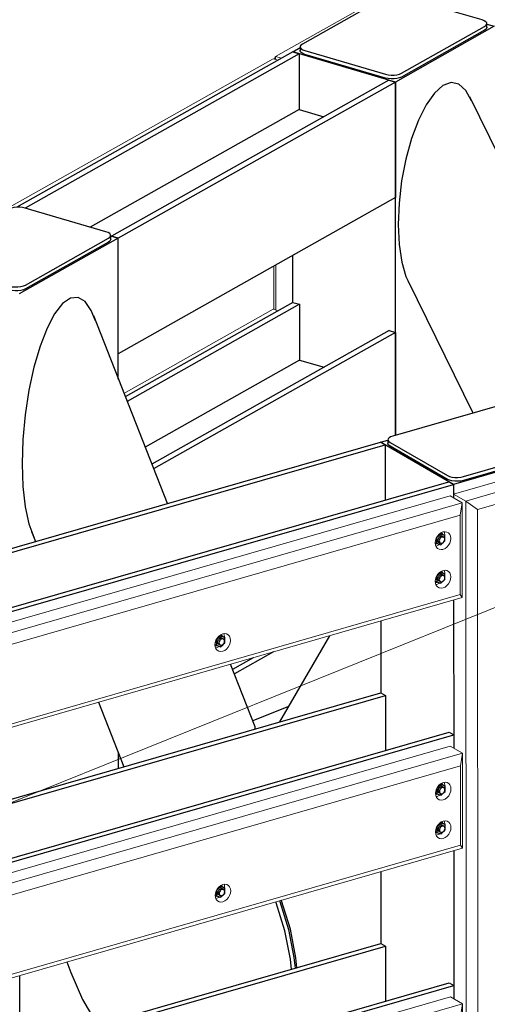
# Model space of a CAD drawing. Header units: millimetres. Extents: x -236694 to -141708, y -41476 to 103952.
# Tile 41 of 103: x -183915 to -182808, y -36654 to -34320. Entities that reach past the tile are written whole.
import ezdxf

# ---------------------------------------------------------------- set-up
doc = ezdxf.new("R2010")
doc.units = ezdxf.units.MM
for name, color, linetype, lineweight in [('N-CO-BC-BETONVORM-G', 50, 'Continuous', 25), ('N-CO-KC-KUNSTSTOFVORM-G', 7, 'Continuous', 13), ('N-CO-SC-STAALVORM-G', 10, 'Continuous', 25), ('X-XX-AL-VERWIJZING_DOORSNEDE-G-5', 8, 'Continuous', 18)]:
    doc.layers.add(name, color=color, linetype=linetype, lineweight=lineweight)

# ---------------------------------------------------------------- blocks, each defined once
blk = doc.blocks.new('NLI_Balk_Buis - ø813_20-3690250-3D dubbel geleidewerk')
at = {"layer": 'N-CO-SC-STAALVORM-G'}
blk.add_line((-236265.5, -35947.9), (-236350.4, -35982.1), dxfattribs=at)
blk.add_polyline3d([(-236245.9, -36567.1, 0), (-236248.4, -36543.8, 0), (-236261.3, -36476, 0), (-236282.4, -36408.7, 0), (-236283, -36407.2, 0)], dxfattribs=at)
blk = doc.blocks.new('SF_Stalen afdekplaat12 - SF_Stalen afdekplaat-3672453-3D dubbel geleidewerk')
at = {"layer": 'N-CO-SC-STAALVORM-G'}
for points in [[(-236258.8, -36570.9, 0), (-236261.4, -36546.5, 0), (-236274.2, -36479.7, 0), (-236294.9, -36413.5, 0), (-236295.9, -36410.9, 0)], [(-236287, -36408.4, 0), (-236286.4, -36410.1, 0), (-236265.6, -36476.3, 0), (-236252.9, -36543, 0), (-236250.2, -36568.4, 0)], [(-236790.6, -36553.2, 0), (-236781.7, -36578.7, 0), (-236753.5, -36642.4, 0), (-236718.8, -36701.7, 0), (-236718.2, -36702.6, 0)]]:
    blk.add_polyline3d(points, dxfattribs=at)
blk = doc.blocks.new('GM_afdekklepje - GM_afdekklepje-3673590-3D dubbel geleidewerk')
at = {"layer": 'N-CO-SC-STAALVORM-G'}
for p, q in [((-236698.3, -34822.9), (-236889.5, -34766.7)), ((-236927.2, -34769.2), (-237124.1, -34880.2)), ((-236889.1, -34949.2), (-236692.2, -34838.2)), ((-236687.1, -34840.9), (-236687.1, -34831.8)), ((-236692.2, -34847.4), (-236889.1, -34958.3)), ((-237129.2, -34886.6), (-237129.2, -34895.7)), ((-237118, -34895.5), (-236926.8, -34951.6)), ((-236926.8, -34960.8), (-237118, -34904.6))]:
    blk.add_line(p, q, dxfattribs=at)
for points in [[(-236889.5, -34766.7, 0), (-236895.7, -34765.4, 0), (-236902.6, -34764.7, 0), (-236909.6, -34764.8, 0), (-236916.4, -34765.6, 0), (-236922.4, -34767.1, 0), (-236927.2, -34769.2, 0)], [(-236692.2, -34838.2, 0), (-236688.9, -34835.7, 0), (-236687.2, -34832.9, 0), (-236687.4, -34830, 0), (-236689.4, -34827.3, 0), (-236693.1, -34824.8, 0), (-236698.3, -34822.9, 0)], [(-236687.1, -34840.2, 0), (-236687.2, -34842, 0), (-236688.8, -34844.8, 0), (-236692.2, -34847.4, 0)], [(-237124.1, -34880.2, 0), (-237127.4, -34882.7, 0), (-237129.1, -34885.5, 0), (-237128.9, -34888.3, 0), (-237126.8, -34891.1, 0), (-237123.2, -34893.5, 0), (-237118, -34895.5, 0)], [(-237118, -34904.6, 0), (-237123.1, -34902.7, 0), (-237126.8, -34900.2, 0), (-237128.9, -34897.5, 0), (-237129.1, -34894.6, 0)], [(-236926.8, -34951.6, 0), (-236920.6, -34953, 0), (-236913.7, -34953.7, 0), (-236906.7, -34953.6, 0), (-236899.9, -34952.8, 0), (-236893.9, -34951.2, 0), (-236889.1, -34949.2, 0)], [(-236889.1, -34958.3, 0), (-236893.9, -34960.4, 0), (-236899.9, -34961.9, 0), (-236906.7, -34962.7, 0), (-236913.7, -34962.8, 0), (-236920.6, -34962.1, 0), (-236926.8, -34960.8, 0)]]:
    blk.add_polyline3d(points, dxfattribs=at)
blk = doc.blocks.new('GM_afdekklepje - GM_afdekklepje-3582460-3D dubbel geleidewerk')
at = {"layer": 'N-CO-SC-STAALVORM-G'}
for p, q in [((-235744.2, -35227.9), (-236018.8, -35306.9)), ((-235570.5, -35308.9), (-235706.6, -35230.5)), ((-236030.2, -35315.9), (-236030.2, -35325)), ((-236025.3, -35322.2), (-235889.2, -35400.6)), ((-235851.6, -35403.2), (-235577, -35324.2)), ((-235565.6, -35324.4), (-235565.6, -35315.2)), ((-235889.2, -35409.7), (-236025.3, -35331.3)), ((-235577, -35333.3), (-235851.6, -35412.4))]:
    blk.add_line(p, q, dxfattribs=at)
for points in [[(-235706.6, -35230.5, 0), (-235711.4, -35228.4, 0), (-235717.3, -35226.9, 0), (-235724.1, -35226, 0), (-235731.1, -35225.9, 0), (-235738, -35226.5, 0), (-235744.2, -35227.9, 0)], [(-236025.3, -35331.3, 0), (-236028.5, -35328.8, 0), (-236030.1, -35326, 0), (-236030.2, -35325, 0)], [(-236018.8, -35306.9, 0), (-236024, -35308.8, 0), (-236027.7, -35311.3, 0), (-236029.8, -35314, 0), (-236030.1, -35316.9, 0), (-236028.5, -35319.7, 0), (-236025.3, -35322.2, 0)], [(-235577, -35324.2, 0), (-235571.9, -35322.3, 0), (-235568.1, -35319.8, 0), (-235566, -35317.1, 0), (-235565.7, -35314.2, 0), (-235567.3, -35311.4, 0), (-235570.5, -35308.9, 0)], [(-235565.7, -35323.4, 0), (-235566, -35326.2, 0), (-235568.1, -35329, 0), (-235571.9, -35331.4, 0), (-235577, -35333.3, 0)], [(-235889.2, -35400.6, 0), (-235884.4, -35402.7, 0), (-235878.5, -35404.2, 0), (-235871.7, -35405.1, 0), (-235864.7, -35405.2, 0), (-235857.8, -35404.6, 0), (-235851.6, -35403.2, 0)], [(-235851.6, -35412.4, 0), (-235857.8, -35413.7, 0), (-235864.7, -35414.3, 0), (-235871.7, -35414.2, 0), (-235878.5, -35413.4, 0), (-235884.4, -35411.8, 0), (-235889.2, -35409.7, 0)]]:
    blk.add_polyline3d(points, dxfattribs=at)
blk = doc.blocks.new('GM_Hakorit_2850 - GM_Hakorit_2850-3594086-3D dubbel geleidewerk')
at = {"layer": 'N-CO-KC-KUNSTSTOFVORM-G'}
for p, q in [((-235548, -35350.3), (-235874.8, -35444.4)), ((-235846, -35461), (-235519.2, -35366.9)), ((-235524, -35396.5), (-235818.1, -35481.2)), ((-235874.8, -35444.4), (-235846, -35461)), ((-235874.8, -35452.8), (-235874.8, -35444.4)), ((-235846, -35461), (-235843.9, -38064.3)), ((-235818.1, -35481.2), (-235846, -35461)), ((-235818.1, -35481.2), (-235816.1, -38048)), ((-235874.3, -36047), (-235874.6, -35695.8)), ((-235873.9, -36640.7), (-235874.1, -36289.5))]:
    blk.add_line(p, q, dxfattribs=at)
blk = doc.blocks.new('GM_Hakorit_3820 - GM_Hakorit_3820-V49-3D dubbel geleidewerk')
at = {"layer": 'N-CO-KC-KUNSTSTOFVORM-G'}
for p, q in [((-236061.9, -34275.5), (-236296.3, -34407.5)), ((-236296.3, -34407.5), (-236300.1, -34413.4)), ((-236296.3, -34407.5), (-236282.4, -34411.6)), ((-236296.3, -34407.5), (-236296.3, -34414.5)), ((-236255.4, -34878.9), (-236255.3, -34990.3)), ((-236300.4, -34904.2), (-236300.3, -35007)), ((-236295.9, -34901.7), (-236295.8, -35008.3))]:
    blk.add_line(p, q, dxfattribs=at)
blk = doc.blocks.new('GM_Hakorit_1100 - GM_Hakorit_1100-V51-3D dubbel geleidewerk')
at = {"layer": 'N-CO-KC-KUNSTSTOFVORM-G'}
for p, q in [((-236946.9, -34776), (-236302.4, -34412.8)), ((-236302.4, -34412.8), (-236290.6, -34416.2)), ((-236948.8, -34778.8), (-236946.9, -34776)), ((-236941.8, -34777.5), (-236946.9, -34776)), ((-236946.9, -34776), (-236946.9, -34779.3))]:
    blk.add_line(p, q, dxfattribs=at)
blk = doc.blocks.new('GM_Hakorit_1100 - GM_Hakorit_1100-V52-3D dubbel geleidewerk')
at = {"layer": 'N-CO-KC-KUNSTSTOFVORM-G'}
for p, q in [((-236655.8, -35205.9), (-236301.9, -35006.5)), ((-236301.9, -35006.5), (-236290.2, -35010))]:
    blk.add_line(p, q, dxfattribs=at)
blk = doc.blocks.new('GM_Hakorit_2695 - GM_Hakorit_2695-3716366-3D dubbel geleidewerk')
at = {"layer": 'N-CO-KC-KUNSTSTOFVORM-G'}
for p, q in [((-238084.6, -36676), (-235882.5, -36042.3)), ((-235882.5, -36042.3), (-235853.7, -36058.9)), ((-235853.7, -36058.9), (-238055.8, -36692.6)), ((-235858.5, -36088.5), (-235853.7, -36058.9)), ((-235853.7, -36058.9), (-235853.5, -36283.6)), ((-235858.5, -36088.5), (-238027.9, -36712.9)), ((-235858.3, -36276.7), (-235858.5, -36088.5)), ((-235895.4, -36136), (-235895.3, -36135.1)), ((-235895.3, -36227.5), (-235895.3, -36226.4)), ((-235853.5, -36283.6), (-238055.6, -36917.4)), ((-235858.3, -36276.7), (-238027.8, -36901)), ((-235853.5, -36283.6), (-235858.3, -36276.7)), ((-236417.2, -36377.7), (-236417.2, -36376.6)), ((-236939.2, -36436.5), (-236939.2, -36435.5)), ((-238084.6, -36676), (-238084.4, -36900.8)), ((-238055.8, -36692.6), (-238084.6, -36676)), ((-237461.1, -36678.1), (-237461, -36677.1)), ((-238055.6, -36917.4), (-238055.8, -36692.6)), ((-238055.8, -36692.6), (-238027.9, -36712.9)), ((-238027.9, -36712.9), (-238027.8, -36901)), ((-237983.1, -36736.9), (-237983, -36735.9)), ((-237983, -36828.3), (-237983, -36827.3)), ((-238084.4, -36900.8), (-238055.6, -36917.4)), ((-238027.8, -36901), (-238055.6, -36917.4))]:
    blk.add_line(p, q, dxfattribs=at)
for points in [[(-235917.7, -36154, 0), (-235917.1, -36148.5, 0), (-235915.2, -36143, 0), (-235912.3, -36137.9, 0), (-235908.5, -36133.5, 0), (-235904.1, -36130.2, 0), (-235899.3, -36128.1, 0), (-235894.6, -36127.5, 0), (-235890.1, -36128.2, 0), (-235886.3, -36130.4, 0), (-235883.4, -36133.8, 0), (-235881.6, -36138.3, 0), (-235880.9, -36143.4, 0)], [(-235880.9, -36143.4, 0), (-235881.5, -36148.9, 0), (-235883.4, -36154.4, 0), (-235886.3, -36159.5, 0), (-235890.1, -36163.8, 0), (-235894.5, -36167.2, 0), (-235899.3, -36169.2, 0), (-235904.1, -36169.9, 0), (-235908.5, -36169.1, 0), (-235912.3, -36167, 0), (-235915.2, -36163.5, 0), (-235917.1, -36159.1, 0), (-235917.7, -36154, 0)], [(-235895.3, -36135.1, 0), (-235896, -36130, 0), (-235896.7, -36127.7, 0)], [(-235916.2, -36161.5, 0), (-235913.7, -36160.9, 0), (-235908.9, -36158.9, 0), (-235907, -36157.6, 0)], [(-235917.6, -36245.3, 0), (-235917, -36239.8, 0), (-235915.2, -36234.3, 0), (-235912.2, -36229.2, 0), (-235908.4, -36224.9, 0), (-235904, -36221.5, 0), (-235899.3, -36219.5, 0), (-235894.5, -36218.8, 0), (-235890.1, -36219.6, 0), (-235886.2, -36221.8, 0), (-235883.3, -36225.2, 0), (-235881.5, -36229.6, 0), (-235880.9, -36234.7, 0)], [(-235880.9, -36234.7, 0), (-235881.5, -36240.2, 0), (-235883.3, -36245.7, 0), (-235886.2, -36250.8, 0), (-235890, -36255.2, 0), (-235894.5, -36258.5, 0), (-235899.2, -36260.6, 0), (-235904, -36261.3, 0), (-235908.4, -36260.5, 0), (-235912.2, -36258.3, 0), (-235915.2, -36254.9, 0), (-235917, -36250.5, 0), (-235917.6, -36245.3, 0)], [(-235895.3, -36226.4, 0), (-235895.9, -36221.3, 0), (-235896.7, -36219, 0)], [(-235916.1, -36252.8, 0), (-235913.6, -36252.3, 0), (-235908.9, -36250.2, 0), (-235906.9, -36248.9, 0)], [(-236439.5, -36395.5, 0), (-236438.9, -36390, 0), (-236437.1, -36384.5, 0), (-236434.2, -36379.4, 0), (-236430.4, -36375.1, 0), (-236425.9, -36371.8, 0), (-236421.2, -36369.7, 0), (-236416.4, -36369, 0), (-236412, -36369.8, 0), (-236408.2, -36372, 0), (-236405.2, -36375.4, 0), (-236403.4, -36379.8, 0), (-236402.8, -36384.9, 0)], [(-236417.2, -36376.6, 0), (-236417.8, -36371.5, 0), (-236418.6, -36369.2, 0)], [(-236402.8, -36384.9, 0), (-236403.4, -36390.4, 0), (-236405.2, -36395.9, 0), (-236408.2, -36401, 0), (-236412, -36405.4, 0), (-236416.4, -36408.7, 0), (-236421.1, -36410.8, 0), (-236425.9, -36411.5, 0), (-236430.3, -36410.7, 0), (-236434.2, -36408.5, 0), (-236437.1, -36405.1, 0), (-236438.9, -36400.7, 0), (-236439.5, -36395.5, 0)], [(-236438, -36403, 0), (-236435.6, -36402.5, 0), (-236430.8, -36400.4, 0), (-236428.8, -36399.1, 0)], [(-236961.5, -36454.4, 0), (-236960.9, -36448.9, 0), (-236959.1, -36443.4, 0), (-236956.2, -36438.3, 0), (-236952.4, -36433.9, 0), (-236947.9, -36430.6, 0), (-236943.2, -36428.5, 0), (-236938.4, -36427.9, 0), (-236934, -36428.7, 0), (-236930.2, -36430.8, 0), (-236927.2, -36434.2, 0), (-236925.4, -36438.7, 0), (-236924.8, -36443.8, 0)], [(-236924.8, -36443.8, 0), (-236925.4, -36449.3, 0), (-236927.2, -36454.8, 0), (-236930.1, -36459.9, 0), (-236934, -36464.3, 0), (-236938.4, -36467.6, 0), (-236943.1, -36469.7, 0), (-236947.9, -36470.3, 0), (-236952.3, -36469.5, 0), (-236956.1, -36467.4, 0), (-236959.1, -36464, 0), (-236960.9, -36459.5, 0), (-236961.5, -36454.4, 0)], [(-236939.2, -36435.5, 0), (-236939.8, -36430.4, 0), (-236940.6, -36428.1, 0)], [(-236960, -36461.9, 0), (-236957.6, -36461.3, 0), (-236952.8, -36459.3, 0), (-236950.8, -36458, 0)], [(-237483.4, -36695.9, 0), (-237482.8, -36690.4, 0), (-237480.9, -36685, 0), (-237478, -36679.9, 0), (-237474.2, -36675.5, 0), (-237469.8, -36672.2, 0), (-237465, -36670.1, 0), (-237460.3, -36669.4, 0), (-237455.8, -36670.2, 0), (-237452, -36672.4, 0), (-237449.1, -36675.8, 0), (-237447.3, -36680.2, 0), (-237446.6, -36685.4, 0)], [(-237461, -36677.1, 0), (-237461.7, -36671.9, 0), (-237462.4, -36669.6, 0)], [(-237446.6, -36685.4, 0), (-237447.2, -36690.9, 0), (-237449.1, -36696.3, 0), (-237452, -36701.4, 0), (-237455.8, -36705.8, 0), (-237460.2, -36709.1, 0), (-237465, -36711.2, 0), (-237469.8, -36711.9, 0), (-237474.2, -36711.1, 0), (-237478, -36708.9, 0), (-237480.9, -36705.5, 0), (-237482.8, -36701.1, 0), (-237483.4, -36695.9, 0)], [(-237481.9, -36703.4, 0), (-237479.4, -36702.9, 0), (-237474.6, -36700.8, 0), (-237472.7, -36699.5, 0)], [(-238005.4, -36754.8, 0), (-238004.8, -36749.3, 0), (-238002.9, -36743.8, 0), (-238000, -36738.7, 0), (-237996.2, -36734.4, 0), (-237991.8, -36731, 0), (-237987, -36729, 0), (-237982.3, -36728.3, 0), (-237977.8, -36729.1, 0), (-237974, -36731.2, 0), (-237971.1, -36734.7, 0), (-237969.3, -36739.1, 0), (-237968.6, -36744.2, 0)], [(-237968.6, -36744.2, 0), (-237969.2, -36749.7, 0), (-237971.1, -36755.2, 0), (-237974, -36760.3, 0), (-237977.8, -36764.7, 0), (-237982.2, -36768, 0), (-237987, -36770.1, 0), (-237991.8, -36770.7, 0), (-237996.2, -36770, 0), (-238000, -36767.8, 0), (-238002.9, -36764.4, 0), (-238004.8, -36759.9, 0), (-238005.4, -36754.8, 0)], [(-237983, -36735.9, 0), (-237983.7, -36730.8, 0), (-237984.4, -36728.5, 0)], [(-238003.9, -36762.3, 0), (-238001.4, -36761.8, 0), (-237996.6, -36759.7, 0), (-237994.7, -36758.4, 0)], [(-238005.3, -36846.1, 0), (-238004.7, -36840.6, 0), (-238002.9, -36835.2, 0), (-237999.9, -36830.1, 0), (-237996.1, -36825.7, 0), (-237991.7, -36822.4, 0), (-237987, -36820.3, 0), (-237982.2, -36819.6, 0), (-237977.8, -36820.4, 0), (-237973.9, -36822.6, 0), (-237971, -36826, 0), (-237969.2, -36830.4, 0), (-237968.6, -36835.6, 0)], [(-237983, -36827.3, 0), (-237983.6, -36822.1, 0), (-237984.4, -36819.9, 0)], [(-237968.6, -36835.6, 0), (-237969.2, -36841.1, 0), (-237971, -36846.6, 0), (-237973.9, -36851.6, 0), (-237977.7, -36856, 0), (-237982.2, -36859.3, 0), (-237986.9, -36861.4, 0), (-237991.7, -36862.1, 0), (-237996.1, -36861.3, 0), (-237999.9, -36859.1, 0), (-238002.8, -36855.7, 0), (-238004.7, -36851.3, 0), (-238005.3, -36846.1, 0)], [(-238003.3, -36853.6, 0), (-238001.3, -36853.1, 0), (-237996.6, -36851, 0), (-237994.6, -36849.8, 0)]]:
    blk.add_polyline3d(points, dxfattribs=at)
blk = doc.blocks.new('GM_Hakorit_2695 - GM_Hakorit_2695-V70-3D dubbel geleidewerk')
at = {"layer": 'N-CO-KC-KUNSTSTOFVORM-G'}
for p, q in [((-238085.1, -36082.3), (-235883, -35448.6)), ((-235854.2, -35465.2), (-238056.3, -36098.9)), ((-235883, -35448.6), (-235854.2, -35465.2)), ((-235859, -35494.8), (-235854.2, -35465.2)), ((-235854.2, -35465.2), (-235854, -35689.9)), ((-235859, -35494.8), (-238028.4, -36119.1)), ((-235858.8, -35682.9), (-235859, -35494.8)), ((-235895.8, -35542.4), (-235895.8, -35541.4)), ((-235895.8, -35633.7), (-235895.7, -35632.7)), ((-235854, -35689.9), (-238056.1, -36323.6)), ((-235858.8, -35682.9), (-238028.2, -36307.3)), ((-235854, -35689.9), (-235858.8, -35682.9)), ((-236417.7, -35783.9), (-236417.7, -35782.9)), ((-236939.7, -35842.8), (-236939.7, -35841.8)), ((-238085.1, -36082.3), (-238084.9, -36307)), ((-238056.3, -36098.9), (-238085.1, -36082.3)), ((-237461.5, -36084.3), (-237461.5, -36083.3)), ((-238056.1, -36323.6), (-238056.3, -36098.9)), ((-238056.3, -36098.9), (-238028.4, -36119.1)), ((-238028.4, -36119.1), (-238028.2, -36307.3)), ((-237983.5, -36143.2), (-237983.5, -36142.2)), ((-237983.5, -36234.5), (-237983.4, -36233.5)), ((-238084.9, -36307), (-238056.1, -36323.6)), ((-238028.2, -36307.3), (-238056.1, -36323.6))]:
    blk.add_line(p, q, dxfattribs=at)
for points in [[(-235918.2, -35560.2, 0), (-235917.6, -35554.7, 0), (-235915.7, -35549.3, 0), (-235912.8, -35544.2, 0), (-235909, -35539.8, 0), (-235904.6, -35536.5, 0), (-235899.8, -35534.4, 0), (-235895, -35533.7, 0), (-235890.6, -35534.5, 0), (-235886.8, -35536.7, 0), (-235883.9, -35540.1, 0), (-235882, -35544.5, 0), (-235881.4, -35549.7, 0)], [(-235895.8, -35541.4, 0), (-235896.4, -35536.2, 0), (-235897.2, -35533.9, 0)], [(-235881.4, -35549.7, 0), (-235882, -35555.2, 0), (-235883.9, -35560.6, 0), (-235886.8, -35565.7, 0), (-235890.6, -35570.1, 0), (-235895, -35573.4, 0), (-235899.8, -35575.5, 0), (-235904.5, -35576.2, 0), (-235909, -35575.4, 0), (-235912.8, -35573.2, 0), (-235915.7, -35569.8, 0), (-235917.5, -35565.4, 0), (-235918.2, -35560.2, 0)], [(-235916.7, -35567.7, 0), (-235914.2, -35567.2, 0), (-235909.4, -35565.1, 0), (-235907.5, -35563.8, 0)], [(-235918.1, -35651.6, 0), (-235917.5, -35646.1, 0), (-235915.6, -35640.6, 0), (-235912.7, -35635.5, 0), (-235908.9, -35631.1, 0), (-235904.5, -35627.8, 0), (-235899.7, -35625.7, 0), (-235895, -35625.1, 0), (-235890.5, -35625.8, 0), (-235886.7, -35628, 0), (-235883.8, -35631.4, 0), (-235882, -35635.9, 0), (-235881.3, -35641, 0)], [(-235895.7, -35632.7, 0), (-235896.4, -35627.6, 0), (-235897.1, -35625.3, 0)], [(-235881.3, -35641, 0), (-235882, -35646.5, 0), (-235883.8, -35652, 0), (-235886.7, -35657.1, 0), (-235890.5, -35661.4, 0), (-235894.9, -35664.8, 0), (-235899.7, -35666.8, 0), (-235904.5, -35667.5, 0), (-235908.9, -35666.7, 0), (-235912.7, -35664.6, 0), (-235915.6, -35661.1, 0), (-235917.5, -35656.7, 0), (-235918.1, -35651.6, 0)], [(-235916.6, -35659.1, 0), (-235914.1, -35658.5, 0), (-235909.4, -35656.5, 0), (-235907.4, -35655.2, 0)], [(-236440, -35801.8, 0), (-236439.4, -35796.3, 0), (-236437.6, -35790.8, 0), (-236434.7, -35785.7, 0), (-236430.8, -35781.3, 0), (-236426.4, -35778, 0), (-236421.7, -35775.9, 0), (-236416.9, -35775.3, 0), (-236412.5, -35776.1, 0), (-236408.7, -35778.2, 0), (-236405.7, -35781.6, 0), (-236403.9, -35786.1, 0), (-236403.3, -35791.2, 0)], [(-236403.3, -35791.2, 0), (-236403.9, -35796.7, 0), (-236405.7, -35802.2, 0), (-236408.6, -35807.3, 0), (-236412.4, -35811.7, 0), (-236416.9, -35815, 0), (-236421.6, -35817.1, 0), (-236426.4, -35817.7, 0), (-236430.8, -35816.9, 0), (-236434.6, -35814.8, 0), (-236437.6, -35811.4, 0), (-236439.4, -35806.9, 0), (-236440, -35801.8, 0)], [(-236417.7, -35782.9, 0), (-236418.3, -35777.8, 0), (-236419.1, -35775.5, 0)], [(-236438.5, -35809.3, 0), (-236436, -35808.7, 0), (-236431.3, -35806.7, 0), (-236429.3, -35805.4, 0)], [(-236962, -35860.7, 0), (-236961.4, -35855.2, 0), (-236959.6, -35849.7, 0), (-236956.7, -35844.6, 0), (-236952.8, -35840.2, 0), (-236948.4, -35836.9, 0), (-236943.7, -35834.8, 0), (-236938.9, -35834.1, 0), (-236934.5, -35834.9, 0), (-236930.7, -35837.1, 0), (-236927.7, -35840.5, 0), (-236925.9, -35844.9, 0), (-236925.3, -35850.1, 0)], [(-236939.7, -35841.8, 0), (-236940.3, -35836.6, 0), (-236941.1, -35834.4, 0)], [(-236925.3, -35850.1, 0), (-236925.9, -35855.6, 0), (-236927.7, -35861.1, 0), (-236930.6, -35866.2, 0), (-236934.4, -35870.5, 0), (-236938.9, -35873.8, 0), (-236943.6, -35875.9, 0), (-236948.4, -35876.6, 0), (-236952.8, -35875.8, 0), (-236956.6, -35873.6, 0), (-236959.6, -35870.2, 0), (-236961.4, -35865.8, 0), (-236962, -35860.7, 0)], [(-236960.5, -35868.1, 0), (-236958, -35867.6, 0), (-236953.3, -35865.5, 0), (-236951.3, -35864.3, 0)], [(-237483.9, -36102.2, 0), (-237483.3, -36096.7, 0), (-237481.4, -36091.2, 0), (-237478.5, -36086.1, 0), (-237474.7, -36081.8, 0), (-237470.3, -36078.4, 0), (-237465.5, -36076.4, 0), (-237460.7, -36075.7, 0), (-237456.3, -36076.5, 0), (-237452.5, -36078.6, 0), (-237449.6, -36082.1, 0), (-237447.7, -36086.5, 0), (-237447.1, -36091.6, 0)], [(-237447.1, -36091.6, 0), (-237447.7, -36097.1, 0), (-237449.6, -36102.6, 0), (-237452.5, -36107.7, 0), (-237456.3, -36112.1, 0), (-237460.7, -36115.4, 0), (-237465.5, -36117.5, 0), (-237470.2, -36118.1, 0), (-237474.7, -36117.4, 0), (-237478.5, -36115.2, 0), (-237481.4, -36111.8, 0), (-237483.2, -36107.3, 0), (-237483.9, -36102.2, 0)], [(-237461.5, -36083.3, 0), (-237462.1, -36078.2, 0), (-237462.9, -36075.9, 0)], [(-237482.4, -36109.7, 0), (-237479.9, -36109.2, 0), (-237475.1, -36107.1, 0), (-237473.2, -36105.8, 0)], [(-238005.9, -36161.1, 0), (-238005.3, -36155.6, 0), (-238003.4, -36150.1, 0), (-238000.5, -36145, 0), (-237996.7, -36140.6, 0), (-237992.3, -36137.3, 0), (-237987.5, -36135.2, 0), (-237982.7, -36134.6, 0), (-237978.3, -36135.3, 0), (-237974.5, -36137.5, 0), (-237971.6, -36140.9, 0), (-237969.7, -36145.3, 0), (-237969.1, -36150.5, 0)], [(-237983.5, -36142.2, 0), (-237984.1, -36137, 0), (-237984.9, -36134.8, 0)], [(-237969.1, -36150.5, 0), (-237969.7, -36156, 0), (-237971.6, -36161.5, 0), (-237974.5, -36166.6, 0), (-237978.3, -36170.9, 0), (-237982.7, -36174.3, 0), (-237987.5, -36176.3, 0), (-237992.2, -36177, 0), (-237996.7, -36176.2, 0), (-238000.5, -36174, 0), (-238003.4, -36170.6, 0), (-238005.2, -36166.2, 0), (-238005.9, -36161.1, 0)], [(-238004.4, -36168.5, 0), (-238001.9, -36168, 0), (-237997.1, -36166, 0), (-237995.2, -36164.7, 0)], [(-238005.8, -36252.4, 0), (-238005.2, -36246.9, 0), (-238003.3, -36241.4, 0), (-238000.4, -36236.3, 0), (-237996.6, -36232, 0), (-237992.2, -36228.6, 0), (-237987.4, -36226.6, 0), (-237982.7, -36225.9, 0), (-237978.2, -36226.7, 0), (-237974.4, -36228.8, 0), (-237971.5, -36232.3, 0), (-237969.7, -36236.7, 0), (-237969, -36241.8, 0)], [(-237983.4, -36233.5, 0), (-237984.1, -36228.4, 0), (-237984.8, -36226.1, 0)], [(-237969, -36241.8, 0), (-237969.7, -36247.3, 0), (-237971.5, -36252.8, 0), (-237974.4, -36257.9, 0), (-237978.2, -36262.3, 0), (-237982.6, -36265.6, 0), (-237987.4, -36267.7, 0), (-237992.2, -36268.3, 0), (-237996.6, -36267.6, 0), (-238000.4, -36265.4, 0), (-238003.3, -36262, 0), (-238005.2, -36257.5, 0), (-238005.8, -36252.4, 0)], [(-238004.3, -36259.9, 0), (-238001.8, -36259.4, 0), (-237997.1, -36257.3, 0), (-237995.1, -36256, 0)]]:
    blk.add_polyline3d(points, dxfattribs=at)
blk = doc.blocks.new('GM_Hakorit_2695 - GM_Hakorit_2695-V71-3D dubbel geleidewerk')
at = {"layer": 'N-CO-KC-KUNSTSTOFVORM-G'}
for p, q in [((-238084.1, -37269.8), (-235882, -36636)), ((-235853.2, -36652.6), (-238055.3, -37286.4)), ((-235882, -36636), (-235853.2, -36652.6)), ((-235858, -36682.3), (-235853.2, -36652.6)), ((-235853.2, -36652.6), (-235853, -36877.3)), ((-235858, -36682.3), (-238027.4, -37306.6)), ((-235857.9, -36870.4), (-235858, -36682.3)), ((-235894.9, -36729.9), (-235894.9, -36728.8)), ((-235894.8, -36821.2), (-235894.8, -36820.2)), ((-235853, -36877.3), (-238055.1, -37511.1)), ((-235857.9, -36870.4), (-238027.3, -37494.8)), ((-235853, -36877.3), (-235857.9, -36870.4)), ((-236416.7, -36971.4), (-236416.7, -36970.4)), ((-236938.7, -37030.3), (-236938.7, -37029.2)), ((-238084.1, -37269.8), (-238084, -37494.5)), ((-238055.3, -37286.4), (-238084.1, -37269.8)), ((-238055.1, -37511.1), (-238055.3, -37286.4)), ((-238055.3, -37286.4), (-238027.4, -37306.6)), ((-237460.6, -37271.8), (-237460.6, -37270.8)), ((-238027.4, -37306.6), (-238027.3, -37494.8)), ((-237982.6, -37330.7), (-237982.6, -37329.7)), ((-237982.5, -37422), (-237982.5, -37421)), ((-238084, -37494.5), (-238055.1, -37511.1)), ((-238027.3, -37494.8), (-238055.1, -37511.1))]:
    blk.add_line(p, q, dxfattribs=at)
for points in [[(-235917.2, -36747.7, 0), (-235916.6, -36742.2, 0), (-235914.8, -36736.7, 0), (-235911.8, -36731.6, 0), (-235908, -36727.3, 0), (-235903.6, -36723.9, 0), (-235898.8, -36721.9, 0), (-235894.1, -36721.2, 0), (-235889.7, -36722, 0), (-235885.8, -36724.2, 0), (-235882.9, -36727.6, 0), (-235881.1, -36732, 0), (-235880.4, -36737.1, 0)], [(-235894.9, -36728.8, 0), (-235895.5, -36723.7, 0), (-235896.2, -36721.4, 0)], [(-235880.4, -36737.1, 0), (-235881.1, -36742.6, 0), (-235882.9, -36748.1, 0), (-235885.8, -36753.2, 0), (-235889.6, -36757.6, 0), (-235894.1, -36760.9, 0), (-235898.8, -36763, 0), (-235903.6, -36763.6, 0), (-235908, -36762.9, 0), (-235911.8, -36760.7, 0), (-235914.7, -36757.3, 0), (-235916.6, -36752.9, 0), (-235917.2, -36747.7, 0)], [(-235915.7, -36755.2, 0), (-235913.2, -36754.7, 0), (-235908.5, -36752.6, 0), (-235906.5, -36751.3, 0)], [(-235917.1, -36839.1, 0), (-235916.5, -36833.6, 0), (-235914.7, -36828.1, 0), (-235911.8, -36823, 0), (-235908, -36818.6, 0), (-235903.5, -36815.3, 0), (-235898.8, -36813.2, 0), (-235894, -36812.5, 0), (-235889.6, -36813.3, 0), (-235885.8, -36815.5, 0), (-235882.8, -36818.9, 0), (-235881, -36823.3, 0), (-235880.4, -36828.5, 0)], [(-235894.8, -36820.2, 0), (-235895.4, -36815, 0), (-235896.2, -36812.8, 0)], [(-235880.4, -36828.5, 0), (-235881, -36834, 0), (-235882.8, -36839.5, 0), (-235885.7, -36844.6, 0), (-235889.6, -36848.9, 0), (-235894, -36852.3, 0), (-235898.7, -36854.3, 0), (-235903.5, -36855, 0), (-235907.9, -36854.2, 0), (-235911.7, -36852, 0), (-235914.7, -36848.6, 0), (-235916.5, -36844.2, 0), (-235917.1, -36839.1, 0)], [(-235915.6, -36846.5, 0), (-235913.2, -36846, 0), (-235908.4, -36844, 0), (-235906.4, -36842.7, 0)], [(-236439.1, -36989.3, 0), (-236438.4, -36983.8, 0), (-236436.6, -36978.3, 0), (-236433.7, -36973.2, 0), (-236429.9, -36968.8, 0), (-236425.5, -36965.5, 0), (-236420.7, -36963.4, 0), (-236415.9, -36962.8, 0), (-236411.5, -36963.5, 0), (-236407.7, -36965.7, 0), (-236404.8, -36969.1, 0), (-236402.9, -36973.5, 0), (-236402.3, -36978.7, 0)], [(-236402.3, -36978.7, 0), (-236402.9, -36984.2, 0), (-236404.8, -36989.7, 0), (-236407.7, -36994.8, 0), (-236411.5, -36999.1, 0), (-236415.9, -37002.5, 0), (-236420.7, -37004.5, 0), (-236425.4, -37005.2, 0), (-236429.9, -37004.4, 0), (-236433.7, -37002.3, 0), (-236436.6, -36998.8, 0), (-236438.4, -36994.4, 0), (-236439.1, -36989.3, 0)], [(-236416.7, -36970.4, 0), (-236417.3, -36965.2, 0), (-236418.1, -36963, 0)], [(-236437.6, -36996.8, 0), (-236435.1, -36996.2, 0), (-236430.3, -36994.2, 0), (-236428.4, -36992.9, 0)], [(-236961.1, -37048.1, 0), (-236960.4, -37042.6, 0), (-236958.6, -37037.1, 0), (-236955.7, -37032, 0), (-236951.9, -37027.7, 0), (-236947.5, -37024.4, 0), (-236942.7, -37022.3, 0), (-236937.9, -37021.6, 0), (-236933.5, -37022.4, 0), (-236929.7, -37024.6, 0), (-236926.8, -37028, 0), (-236924.9, -37032.4, 0), (-236924.3, -37037.5, 0)], [(-236938.7, -37029.2, 0), (-236939.3, -37024.1, 0), (-236940.1, -37021.8, 0)], [(-236924.3, -37037.5, 0), (-236924.9, -37043, 0), (-236926.8, -37048.5, 0), (-236929.7, -37053.6, 0), (-236933.5, -37058, 0), (-236937.9, -37061.3, 0), (-236942.7, -37063.4, 0), (-236947.4, -37064.1, 0), (-236951.9, -37063.3, 0), (-236955.7, -37061.1, 0), (-236958.6, -37057.7, 0), (-236960.4, -37053.3, 0), (-236961.1, -37048.1, 0)], [(-236959.6, -37055.6, 0), (-236957.1, -37055.1, 0), (-236952.3, -37053, 0), (-236950.4, -37051.7, 0)], [(-237482.9, -37289.7, 0), (-237482.3, -37284.2, 0), (-237480.5, -37278.7, 0), (-237477.5, -37273.6, 0), (-237473.7, -37269.2, 0), (-237469.3, -37265.9, 0), (-237464.5, -37263.8, 0), (-237459.8, -37263.2, 0), (-237455.4, -37263.9, 0), (-237451.5, -37266.1, 0), (-237448.6, -37269.5, 0), (-237446.8, -37274, 0), (-237446.1, -37279.1, 0)], [(-237460.6, -37270.8, 0), (-237461.2, -37265.7, 0), (-237461.9, -37263.4, 0)], [(-237446.1, -37279.1, 0), (-237446.8, -37284.6, 0), (-237448.6, -37290.1, 0), (-237451.5, -37295.2, 0), (-237455.3, -37299.5, 0), (-237459.8, -37302.9, 0), (-237464.5, -37304.9, 0), (-237469.3, -37305.6, 0), (-237473.7, -37304.8, 0), (-237477.5, -37302.7, 0), (-237480.4, -37299.2, 0), (-237482.3, -37294.8, 0), (-237482.9, -37289.7, 0)], [(-237481.4, -37297.2, 0), (-237478.9, -37296.6, 0), (-237474.2, -37294.6, 0), (-237472.2, -37293.3, 0)], [(-238004.9, -37348.5, 0), (-238004.3, -37343, 0), (-238002.5, -37337.6, 0), (-237999.5, -37332.5, 0), (-237995.7, -37328.1, 0), (-237991.3, -37324.8, 0), (-237986.5, -37322.7, 0), (-237981.8, -37322, 0), (-237977.4, -37322.8, 0), (-237973.5, -37325, 0), (-237970.6, -37328.4, 0), (-237968.8, -37332.8, 0), (-237968.1, -37338, 0)], [(-237982.6, -37329.7, 0), (-237983.2, -37324.5, 0), (-237983.9, -37322.2, 0)], [(-237968.1, -37338, 0), (-237968.8, -37343.5, 0), (-237970.6, -37348.9, 0), (-237973.5, -37354, 0), (-237977.3, -37358.4, 0), (-237981.8, -37361.7, 0), (-237986.5, -37363.8, 0), (-237991.3, -37364.5, 0), (-237995.7, -37363.7, 0), (-237999.5, -37361.5, 0), (-238002.4, -37358.1, 0), (-238004.3, -37353.7, 0), (-238004.9, -37348.5, 0)], [(-238003.4, -37356, 0), (-238000.9, -37355.5, 0), (-237996.2, -37353.4, 0), (-237994.2, -37352.1, 0)], [(-238004.8, -37439.9, 0), (-238004.2, -37434.4, 0), (-238002.4, -37428.9, 0), (-237999.5, -37423.8, 0), (-237995.7, -37419.4, 0), (-237991.2, -37416.1, 0), (-237986.5, -37414, 0), (-237981.7, -37413.4, 0), (-237977.3, -37414.2, 0), (-237973.5, -37416.3, 0), (-237970.5, -37419.7, 0), (-237968.7, -37424.2, 0), (-237968.1, -37429.3, 0)], [(-237982.5, -37421, 0), (-237983.1, -37415.9, 0), (-237983.9, -37413.6, 0)], [(-237968.1, -37429.3, 0), (-237968.7, -37434.8, 0), (-237970.5, -37440.3, 0), (-237973.4, -37445.4, 0), (-237977.3, -37449.8, 0), (-237981.7, -37453.1, 0), (-237986.4, -37455.2, 0), (-237991.2, -37455.8, 0), (-237995.6, -37455, 0), (-237999.4, -37452.9, 0), (-238002.4, -37449.5, 0), (-238004.2, -37445, 0), (-238004.8, -37439.9, 0)], [(-238003.3, -37447.4, 0), (-238000.9, -37446.8, 0), (-237996.1, -37444.8, 0), (-237994.1, -37443.5, 0)]]:
    blk.add_polyline3d(points, dxfattribs=at)
blk = doc.blocks.new('GM_Bouten_Moeren_Zeskant - M16-V83-3D dubbel geleidewerk')
at = {"layer": 'N-CO-SC-STAALVORM-G'}
for p, q in [((-236426.8, -35780.9), (-236436.6, -35790)), ((-236436.6, -35790), (-236436.6, -35802.7)), ((-236420, -35788.2), (-236431.2, -35781.8)), ((-236428.7, -35779.8), (-236426.8, -35780.9)), ((-236427.6, -35778.9), (-236424.5, -35780)), ((-236417, -35784.4), (-236426.8, -35780.9)), ((-236424.5, -35780), (-236417, -35784.4)), ((-236417, -35797), (-236417, -35784.4)), ((-236439.9, -35800.8), (-236436.6, -35802.7)), ((-236439.2, -35795.6), (-236427.9, -35802.1)), ((-236436.6, -35802.7), (-236426.8, -35806.2)), ((-236426.8, -35806.2), (-236420.9, -35800.7)), ((-236420.6, -35800.4), (-236417, -35797))]:
    blk.add_line(p, q, dxfattribs=at)
for points in [[(-236433.4, -35795.4, 0), (-236433.1, -35793.4, 0), (-236432.5, -35791.5, 0), (-236431.5, -35789.7, 0), (-236430.1, -35788.1, 0), (-236428.5, -35786.9, 0), (-236426.8, -35786.2, 0), (-236425.1, -35786, 0), (-236423.6, -35786.2, 0), (-236422.2, -35787, 0)], [(-236417.4, -35793.3, 0), (-236417.6, -35791.5, 0), (-236418.3, -35789.9, 0), (-236419.3, -35788.7, 0), (-236420.7, -35787.9, 0), (-236422.3, -35787.6, 0), (-236424, -35787.9, 0), (-236425.6, -35788.6, 0), (-236427.2, -35789.8, 0), (-236428.6, -35791.3, 0), (-236429.6, -35793.1, 0), (-236430.3, -35795.1, 0), (-236430.5, -35797.1, 0)], [(-236430.5, -35797.1, 0), (-236430.3, -35798.9, 0), (-236429.6, -35800.5, 0), (-236428.6, -35801.7, 0), (-236427.2, -35802.4, 0), (-236425.6, -35802.7, 0), (-236423.9, -35802.5, 0), (-236422.2, -35801.7, 0), (-236420.7, -35800.6, 0), (-236419.3, -35799, 0), (-236418.3, -35797.2, 0), (-236417.6, -35795.2, 0), (-236417.4, -35793.3, 0)], [(-236423.2, -35780.3, 0), (-236423.7, -35779.3, 0), (-236424.8, -35777.9, 0)], [(-236439.9, -35803, 0), (-236437.5, -35803.3, 0), (-236435.5, -35803.2, 0)], [(-236430.2, -35800.7, 0), (-236431.4, -35800, 0), (-236432.5, -35798.8, 0), (-236433.1, -35797.2, 0), (-236433.4, -35795.4, 0)]]:
    blk.add_polyline3d(points, dxfattribs=at)
blk = doc.blocks.new('GM_Bouten_Moeren_Zeskant - M16-V84-3D dubbel geleidewerk')
at = {"layer": 'N-CO-SC-STAALVORM-G'}
for p, q in [((-235904.9, -35630.6), (-235914.7, -35639.8)), ((-235898, -35638), (-235909.3, -35631.5)), ((-235906.8, -35629.6), (-235904.9, -35630.6)), ((-235905.7, -35628.7), (-235902.6, -35629.8)), ((-235895.1, -35634.2), (-235904.9, -35630.6)), ((-235902.6, -35629.8), (-235895.1, -35634.2)), ((-235918, -35650.6), (-235914.7, -35652.5)), ((-235917.3, -35645.4), (-235906, -35651.9)), ((-235914.7, -35639.8), (-235914.7, -35652.5)), ((-235914.7, -35652.5), (-235904.9, -35656)), ((-235904.9, -35656), (-235899, -35650.5)), ((-235898.7, -35650.2), (-235895.1, -35646.8)), ((-235895.1, -35646.8), (-235895.1, -35634.2))]:
    blk.add_line(p, q, dxfattribs=at)
for points in [[(-235901.3, -35630.1, 0), (-235901.8, -35629.1, 0), (-235903.3, -35627.2, 0)], [(-235918, -35652.8, 0), (-235915.6, -35653.1, 0), (-235913.6, -35653, 0)], [(-235911.4, -35645.2, 0), (-235911.2, -35643.2, 0), (-235910.6, -35641.3, 0), (-235909.5, -35639.5, 0), (-235908.2, -35637.9, 0), (-235906.6, -35636.7, 0), (-235904.9, -35636, 0), (-235903.2, -35635.8, 0), (-235901.6, -35636, 0), (-235900.3, -35636.8, 0)], [(-235908.2, -35650.5, 0), (-235909.5, -35649.8, 0), (-235910.6, -35648.6, 0), (-235911.2, -35647, 0), (-235911.4, -35645.2, 0)], [(-235895.5, -35643.1, 0), (-235895.7, -35641.3, 0), (-235896.4, -35639.7, 0), (-235897.4, -35638.5, 0), (-235898.8, -35637.7, 0), (-235900.3, -35637.4, 0), (-235902, -35637.7, 0), (-235903.7, -35638.4, 0), (-235905.3, -35639.6, 0), (-235906.6, -35641.1, 0), (-235907.7, -35642.9, 0), (-235908.3, -35644.9, 0), (-235908.6, -35646.8, 0)], [(-235908.6, -35646.8, 0), (-235908.3, -35648.7, 0), (-235907.7, -35650.2, 0), (-235906.6, -35651.5, 0), (-235905.3, -35652.2, 0), (-235903.7, -35652.5, 0), (-235902, -35652.3, 0), (-235900.3, -35651.5, 0), (-235898.7, -35650.4, 0), (-235897.4, -35648.8, 0), (-235896.4, -35647, 0), (-235895.7, -35645, 0), (-235895.5, -35643.1, 0)]]:
    blk.add_polyline3d(points, dxfattribs=at)
blk = doc.blocks.new('GM_Bouten_Moeren_Zeskant - M16-V85-3D dubbel geleidewerk')
at = {"layer": 'N-CO-SC-STAALVORM-G'}
for p, q in [((-235906.9, -35538.2), (-235905, -35539.3)), ((-235905.8, -35537.4), (-235902.7, -35538.5)), ((-235918.1, -35559.2), (-235914.8, -35561.1)), ((-235917.3, -35554.1), (-235906.1, -35560.5)), ((-235905, -35539.3), (-235914.8, -35548.5)), ((-235914.8, -35548.5), (-235914.8, -35561.1)), ((-235914.8, -35561.1), (-235905, -35564.6)), ((-235898.1, -35546.7), (-235909, -35540.4)), ((-235895.2, -35542.8), (-235905, -35539.3)), ((-235905, -35564.6), (-235899.1, -35559.1)), ((-235902.7, -35538.5), (-235895.2, -35542.8)), ((-235898.8, -35558.8), (-235895.2, -35555.5)), ((-235895.2, -35555.5), (-235895.2, -35542.8))]:
    blk.add_line(p, q, dxfattribs=at)
for points in [[(-235901.3, -35538.7, 0), (-235901.9, -35537.7, 0), (-235903.3, -35535.9, 0)], [(-235918.1, -35561.4, 0), (-235915.6, -35561.8, 0), (-235913.7, -35561.6, 0)], [(-235911.5, -35553.8, 0), (-235911.3, -35551.9, 0), (-235910.6, -35549.9, 0), (-235909.6, -35548.1, 0), (-235908.3, -35546.6, 0), (-235906.7, -35545.4, 0), (-235905, -35544.6, 0), (-235903.3, -35544.4, 0), (-235901.7, -35544.7, 0), (-235900.4, -35545.5, 0)], [(-235908.3, -35559.2, 0), (-235909.6, -35558.5, 0), (-235910.6, -35557.2, 0), (-235911.3, -35555.7, 0), (-235911.5, -35553.8, 0)], [(-235895.6, -35551.7, 0), (-235895.8, -35549.9, 0), (-235896.4, -35548.3, 0), (-235897.5, -35547.1, 0), (-235898.8, -35546.3, 0), (-235900.4, -35546.1, 0), (-235902.1, -35546.3, 0), (-235903.8, -35547, 0), (-235905.4, -35548.2, 0), (-235906.7, -35549.8, 0), (-235907.8, -35551.6, 0), (-235908.4, -35553.5, 0), (-235908.6, -35555.5, 0)], [(-235908.6, -35555.5, 0), (-235908.4, -35557.3, 0), (-235907.8, -35558.9, 0), (-235906.7, -35560.1, 0), (-235905.4, -35560.9, 0), (-235903.8, -35561.2, 0), (-235902.1, -35560.9, 0), (-235900.4, -35560.2, 0), (-235898.8, -35559, 0), (-235897.5, -35557.5, 0), (-235896.4, -35555.6, 0), (-235895.8, -35553.7, 0), (-235895.6, -35551.7, 0)]]:
    blk.add_polyline3d(points, dxfattribs=at)
blk = doc.blocks.new('GM_Bouten_Moeren_Zeskant - M16-V86-3D dubbel geleidewerk')
at = {"layer": 'N-CO-SC-STAALVORM-G'}
for p, q in [((-237470.2, -36675), (-237480, -36684.2)), ((-237463.3, -36682.4), (-237474.6, -36675.9)), ((-237472.1, -36673.9), (-237470.2, -36675)), ((-237471, -36673.1), (-237467.9, -36674.2)), ((-237460.4, -36678.5), (-237470.2, -36675)), ((-237467.9, -36674.2), (-237460.4, -36678.5)), ((-237460.4, -36691.2), (-237460.4, -36678.5)), ((-237483.3, -36694.9), (-237480, -36696.8)), ((-237482.6, -36689.8), (-237471.3, -36696.3)), ((-237480, -36684.2), (-237480, -36696.8)), ((-237480, -36696.8), (-237470.2, -36700.3)), ((-237470.2, -36700.3), (-237464.3, -36694.8)), ((-237464, -36694.5), (-237460.4, -36691.2))]:
    blk.add_line(p, q, dxfattribs=at)
for points in [[(-237476.7, -36689.5, 0), (-237476.5, -36687.6, 0), (-237475.9, -36685.6, 0), (-237474.8, -36683.8, 0), (-237473.5, -36682.3, 0), (-237471.9, -36681.1, 0), (-237470.2, -36680.4, 0), (-237468.5, -36680.1, 0), (-237466.9, -36680.4, 0), (-237465.6, -36681.2, 0)], [(-237460.8, -36687.4, 0), (-237461, -36685.6, 0), (-237461.7, -36684, 0), (-237462.7, -36682.8, 0), (-237464.1, -36682.1, 0), (-237465.6, -36681.8, 0), (-237467.3, -36682, 0), (-237469, -36682.8, 0), (-237470.6, -36683.9, 0), (-237471.9, -36685.5, 0), (-237473, -36687.3, 0), (-237473.6, -36689.2, 0), (-237473.9, -36691.2, 0)], [(-237466.6, -36674.4, 0), (-237467.1, -36673.4, 0), (-237468.6, -36671.6, 0)], [(-237483.3, -36697.1, 0), (-237480.9, -36697.5, 0), (-237478.9, -36697.3, 0)], [(-237473.5, -36694.9, 0), (-237474.8, -36694.2, 0), (-237475.9, -36692.9, 0), (-237476.5, -36691.4, 0), (-237476.7, -36689.5, 0)], [(-237473.9, -36691.2, 0), (-237473.6, -36693, 0), (-237473, -36694.6, 0), (-237471.9, -36695.8, 0), (-237470.6, -36696.6, 0), (-237469, -36696.9, 0), (-237467.3, -36696.6, 0), (-237465.6, -36695.9, 0), (-237464, -36694.7, 0), (-237462.7, -36693.2, 0), (-237461.7, -36691.3, 0), (-237461, -36689.4, 0), (-237460.8, -36687.4, 0)]]:
    blk.add_polyline3d(points, dxfattribs=at)
blk = doc.blocks.new('GM_Bouten_Moeren_Zeskant - M16-V87-3D dubbel geleidewerk')
at = {"layer": 'N-CO-SC-STAALVORM-G'}
for p, q in [((-235904.4, -36224.4), (-235914.2, -36233.5)), ((-235914.2, -36233.5), (-235914.2, -36246.2)), ((-235897.6, -36231.8), (-235908.8, -36225.3)), ((-235906.3, -36223.3), (-235904.4, -36224.4)), ((-235905.2, -36222.5), (-235902.1, -36223.6)), ((-235894.6, -36227.9), (-235904.4, -36224.4)), ((-235902.1, -36223.6), (-235894.6, -36227.9)), ((-235894.6, -36240.5), (-235894.6, -36227.9)), ((-235917.5, -36244.3), (-235914.2, -36246.2)), ((-235916.8, -36239.2), (-235905.5, -36245.6)), ((-235914.2, -36246.2), (-235904.4, -36249.7)), ((-235904.4, -36249.7), (-235898.5, -36244.2)), ((-235898.2, -36243.9), (-235894.6, -36240.5))]:
    blk.add_line(p, q, dxfattribs=at)
for points in [[(-235911, -36238.9, 0), (-235910.7, -36237, 0), (-235910.1, -36235, 0), (-235909.1, -36233.2, 0), (-235907.7, -36231.7, 0), (-235906.1, -36230.5, 0), (-235904.4, -36229.7, 0), (-235902.7, -36229.5, 0), (-235901.2, -36229.8, 0), (-235899.8, -36230.5, 0)], [(-235895, -36236.8, 0), (-235895.2, -36235, 0), (-235895.9, -36233.4, 0), (-235896.9, -36232.2, 0), (-235898.3, -36231.4, 0), (-235899.9, -36231.2, 0), (-235901.5, -36231.4, 0), (-235903.2, -36232.1, 0), (-235904.8, -36233.3, 0), (-235906.2, -36234.9, 0), (-235907.2, -36236.7, 0), (-235907.9, -36238.6, 0), (-235908.1, -36240.6, 0)], [(-235908.1, -36240.6, 0), (-235907.9, -36242.4, 0), (-235907.2, -36244, 0), (-235906.2, -36245.2, 0), (-235904.8, -36246, 0), (-235903.2, -36246.2, 0), (-235901.5, -36246, 0), (-235899.8, -36245.3, 0), (-235898.3, -36244.1, 0), (-235896.9, -36242.5, 0), (-235895.9, -36240.7, 0), (-235895.2, -36238.8, 0), (-235895, -36236.8, 0)], [(-235900.5, -36224.4, 0), (-235901.3, -36222.8, 0), (-235902.5, -36221.3, 0)], [(-235917.5, -36246.5, 0), (-235915.1, -36246.9, 0), (-235913.1, -36246.7, 0)], [(-235907.8, -36244.3, 0), (-235909, -36243.5, 0), (-235910.1, -36242.3, 0), (-235910.7, -36240.8, 0), (-235911, -36238.9, 0)]]:
    blk.add_polyline3d(points, dxfattribs=at)

msp = doc.modelspace()

# ---------------------------------------------------------------- linework, layer by layer
at = {"layer": 'N-CO-SC-STAALVORM-G'}
for p, q in [((-182791.1, -34335.9), (-183025.5, -34468)), ((-182809, -34330.6), (-182791.1, -34335.9)), ((-183268.6, -34396.6), (-183250.7, -34386.5)), ((-183268.6, -34396.6), (-183922.1, -34764.8)), ((-183253.2, -34401.1), (-183902.1, -34766.8)), ((-183268.6, -34396.6), (-183253.2, -34401.1)), ((-183025.5, -34468), (-183268.6, -34396.6)), ((-183253.2, -34401.1), (-183253.1, -34533.1)), ((-183040.9, -34463.4), (-183697.6, -34833.5)), ((-183040.9, -34463.4), (-183025.5, -34468)), ((-183025.5, -34468), (-183682.2, -34838)), ((-183025.5, -34468), (-183025.3, -34742)), ((-183024.8, -35305), (-183025.5, -34468)), ((-182522.7, -35167.1), (-182849.2, -34503.2)), ((-183253.1, -34533.1), (-183748.1, -34812)), ((-183253.1, -34533.1), (-183194.8, -34550.2)), ((-183025.3, -34742), (-183681.9, -35112)), ((-183682.2, -34838), (-183916.5, -34970)), ((-183700.1, -34832.7), (-183682.2, -34838)), ((-183682.2, -34838), (-183697.6, -34833.5)), ((-183681.9, -35112), (-183682.2, -34838)), ((-183681.9, -35172), (-183682.2, -34838)), ((-183268.1, -34990.3), (-183268.2, -34878.9)), ((-182996.1, -34938.5), (-182841.8, -35252.3)), ((-183268.1, -34990.3), (-183665.3, -35214.1)), ((-183252.7, -34994.8), (-183661.1, -35224.9)), ((-183268.1, -34990.3), (-183252.7, -34994.8)), ((-183252.7, -34994.8), (-183252.6, -35126.8)), ((-183565.4, -35467.2), (-183740.1, -35022.4)), ((-183040.4, -35057.2), (-183602.5, -35373.9)), ((-183025, -35061.7), (-183598.2, -35384.7)), ((-183040.4, -35057.2), (-183025, -35061.7)), ((-183025, -35061.7), (-183024.8, -35305)), ((-183252.6, -35126.8), (-183618.5, -35333)), ((-183252.6, -35126.8), (-183194.4, -35143.9)), ((-185071.3, -35900.6), (-183060.6, -35321.9)), ((-185057.8, -35906.2), (-183049.6, -35328.2)), ((-183060.6, -35321.9), (-183042.9, -35316.8)), ((-183060.6, -35321.9), (-183049.6, -35328.2)), ((-182887.6, -35421.5), (-183060.6, -35321.9)), ((-183049.6, -35328.2), (-183049.5, -35458.7)), ((-182560.8, -35327.5), (-182887.6, -35421.5)), ((-185106, -36060), (-182887.6, -35421.5)), ((-185103.9, -36049.9), (-182898.6, -35415.2)), ((-182898.6, -35415.2), (-182887.6, -35421.5)), ((-182887.6, -35421.5), (-182887.6, -35452.8)), ((-182887.6, -35421.5), (-182887.6, -35452.8)), ((-183887.3, -35533.6), (-183878, -35557.2)), ((-182887.4, -35695.8), (-182887.1, -36047)), ((-183060.2, -35745.5), (-183060.1, -35915.6)), ((-183181.8, -35780.5), (-183299.6, -35984.6)), ((-183362, -35832.4), (-183411.2, -35860.1)), ((-183314.1, -35818.6), (-183406.9, -35870.9)), ((-183357.7, -35996), (-183415.8, -35847.9)), ((-185070.9, -36494.3), (-183060.1, -35915.6)), ((-185057.3, -36499.9), (-183049.1, -35921.9)), ((-183060.1, -35915.6), (-183049.1, -35921.9)), ((-183049.1, -35921.9), (-183049, -36052.4)), ((-183728.5, -35937.9), (-183668.4, -36090.7)), ((-185105.6, -36653.7), (-182887.1, -36015.3)), ((-185103.4, -36643.6), (-182898.1, -36009)), ((-182898.1, -36009), (-182887.1, -36015.3)), ((-182887.1, -36015.3), (-182887.1, -36047)), ((-183681.1, -36094.4), (-183681.2, -36058)), ((-183681.1, -36094.4), (-183681.2, -36058)), ((-182886.9, -36289.5), (-182886.6, -36640.7)), ((-183059.7, -36339.3), (-183059.6, -36509.4)), ((-185070.4, -37088.1), (-183059.6, -36509.4)), ((-185056.8, -37093.6), (-183048.7, -36515.7)), ((-183059.6, -36509.4), (-183048.7, -36515.7)), ((-183048.7, -36515.7), (-183048.5, -36646.1)), ((-183915.1, -36755.6), (-183915.2, -36585.5)), ((-185105.1, -37247.5), (-182886.7, -36609)), ((-185102.9, -37237.4), (-182897.6, -36602.7)), ((-182897.6, -36602.7), (-182886.7, -36609)), ((-182886.7, -36609), (-182886.6, -36640.7))]:
    msp.add_line(p, q, dxfattribs=at)
for points in [[(-182845, -34512.9, 0), (-182858.5, -34488, 0), (-182874.8, -34473.2, 0), (-182893.1, -34469.3, 0), (-182912.8, -34476.4, 0), (-182932.9, -34494.2, 0), (-182952.6, -34521.9, 0), (-182970.9, -34558.3, 0), (-182987.2, -34601.8, 0), (-183000.6, -34650.5, 0), (-183010.6, -34702.2, 0), (-183016.8, -34754.8, 0), (-183018.9, -34805.9, 0)], [(-183018.9, -34805.9, 0), (-183016.7, -34853.3, 0), (-183010.5, -34894.9, 0), (-183000.4, -34928.9, 0), (-182993.8, -34943, 0)], [(-183735.9, -35034.1, 0), (-183745.9, -35009.4, 0), (-183760.5, -34988.4, 0), (-183777.1, -34978.4, 0), (-183795.2, -34980, 0), (-183813.9, -34993, 0), (-183832.7, -35017, 0), (-183850.7, -35051, 0), (-183867.3, -35093.7, 0), (-183881.9, -35143.5, 0), (-183893.8, -35198.5, 0), (-183902.6, -35256.5, 0), (-183908.1, -35315.3, 0), (-183909.9, -35372.8, 0)], [(-183909.9, -35372.8, 0), (-183908, -35426.5, 0), (-183902.5, -35474.6, 0), (-183893.5, -35515.1, 0), (-183881.6, -35546.5, 0)], [(-183357.3, -36001.2, 0), (-183357.2, -36000.5, 0), (-183357.8, -35995.6, 0)]]:
    msp.add_polyline3d(points, dxfattribs=at)
at = {"layer": 'X-XX-AL-VERWIJZING_DOORSNEDE-G-5'}
msp.add_line((-175444.1, -32753.8), (-184045.2, -36219.4), dxfattribs=at)

# ---------------------------------------------------------------- block references
at = {"layer": 'N-CO-BC-BETONVORM-G'}
for name, p in [('GM_Hakorit_3820 - GM_Hakorit_3820-V49-3D dubbel geleidewerk', (52987.2, 0)), ('GM_afdekklepje - GM_afdekklepje-3673590-3D dubbel geleidewerk', (53878.3, 502.1)), ('GM_Hakorit_1100 - GM_Hakorit_1100-V51-3D dubbel geleidewerk', (52987.2, 0)), ('NLI_Balk_Buis - ø813_20-3690250-3D dubbel geleidewerk', (52987.2, 0)), ('GM_afdekklepje - GM_afdekklepje-3673590-3D dubbel geleidewerk', (52987.2, 0)), ('GM_Hakorit_1100 - GM_Hakorit_1100-V52-3D dubbel geleidewerk', (52987.2, 0)), ('GM_afdekklepje - GM_afdekklepje-3582460-3D dubbel geleidewerk', (52987.2, 0)), ('GM_Hakorit_2850 - GM_Hakorit_2850-3594086-3D dubbel geleidewerk', (52987.2, 0)), ('GM_Hakorit_2695 - GM_Hakorit_2695-V70-3D dubbel geleidewerk', (52987.2, 0)), ('GM_Bouten_Moeren_Zeskant - M16-V85-3D dubbel geleidewerk', (52987.2, 0)), ('GM_Bouten_Moeren_Zeskant - M16-V84-3D dubbel geleidewerk', (52987.2, 0)), ('GM_Bouten_Moeren_Zeskant - M16-V83-3D dubbel geleidewerk', (52987.2, 0)), ('GM_Hakorit_2695 - GM_Hakorit_2695-3716366-3D dubbel geleidewerk', (52987.2, 0)), ('GM_Bouten_Moeren_Zeskant - M16-V86-3D dubbel geleidewerk', (54552.9, 542)), ('GM_Bouten_Moeren_Zeskant - M16-V87-3D dubbel geleidewerk', (52987.2, 0)), ('GM_Bouten_Moeren_Zeskant - M16-V86-3D dubbel geleidewerk', (54031.1, 300.4)), ('SF_Stalen afdekplaat12 - SF_Stalen afdekplaat-3672453-3D dubbel geleidewerk', (52987.2, 0)), ('GM_Hakorit_2695 - GM_Hakorit_2695-V71-3D dubbel geleidewerk', (52987.2, 0))]:
    msp.add_blockref(name, p, dxfattribs=at)

doc.saveas('drawing.dxf')
